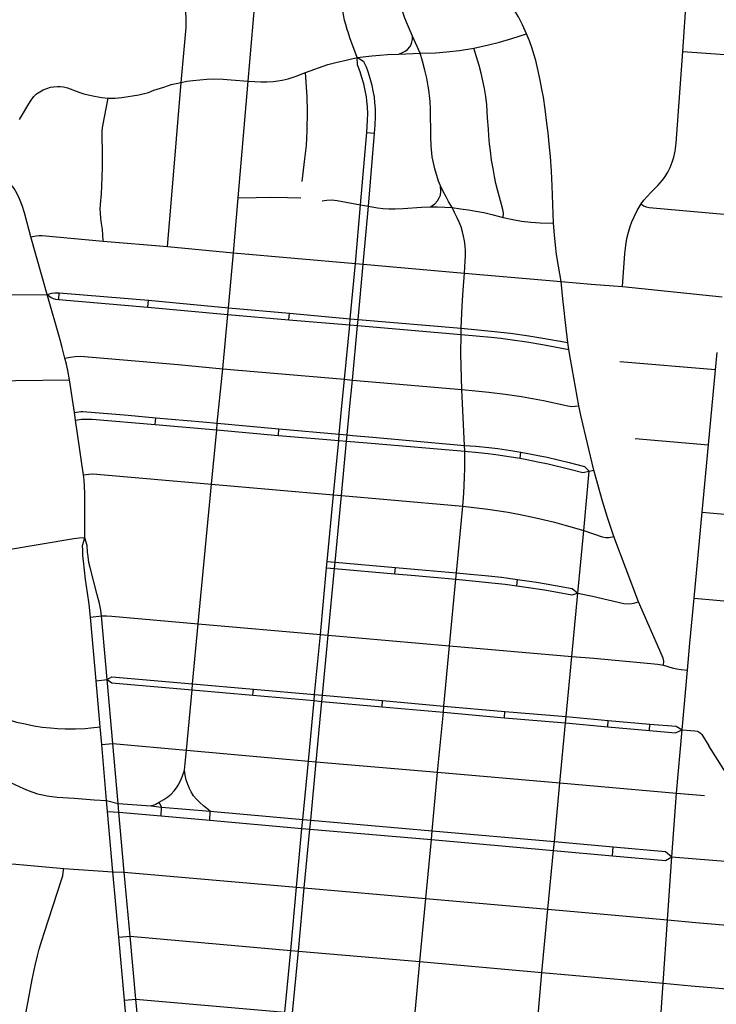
# Model space of a CAD drawing. Extents: x 1410746 to 1533160, y 578873 to 704954.
# Tile 143 of 227: x 1497658 to 1501380, y 628678 to 633938. Entities that reach past the tile are written whole.
import ezdxf

# ---------------------------------------------------------------- set-up
doc = ezdxf.new("R2010")
doc.units = 0
doc.header["$MEASUREMENT"] = 0
doc.layers.add('MC_STREETS', color=254, linetype='CONTINUOUS')

msp = doc.modelspace()

# ---------------------------------------------------------------- linework, layer by layer
at = {"layer": 'MC_STREETS'}
for p, q in [((1501200.299075, 633767.5568), (1501304.094475, 635219.62445)), ((1498879.233875, 633610.1607), (1498914.6123, 634022.7804)), ((1499797.3564, 633758.289675), (1499757.239425, 633850.47815)), ((1499684.678475, 633754.52145), (1499797.3564, 633758.289675)), ((1501200.299075, 633767.5568), (1501505.13705, 633747.0119)), ((1498825.1247, 632985.841825), (1498879.233875, 633610.1607)), ((1499479.596025, 632949.099325), (1499512.2018, 633334.928225)), ((1499512.2018, 633334.928225), (1499554.239275, 633331.105625)), ((1499521.6998, 632941.646825), (1499554.239275, 633331.105625)), ((1498800.407975, 632692.32435), (1498825.1247, 632985.841825)), ((1499452.1567, 632635.7464), (1499479.596025, 632949.099325)), ((1499479.596025, 632949.099325), (1499521.6998, 632941.646825)), ((1499493.944025, 632631.972), (1499521.6998, 632941.646825)), ((1497804.89355, 632470.4279), (1497717.1754, 632778.589425)), ((1498104.552125, 632754.97995), (1498448.64935, 632726.160525)), ((1498448.64935, 632726.160525), (1498800.407975, 632692.32435)), ((1498773.644275, 632398.97095), (1498800.407975, 632692.32435)), ((1498800.407975, 632692.32435), (1499452.1567, 632635.7464)), ((1499424.65775, 632340.2045), (1499452.1567, 632635.7464)), ((1499452.1567, 632635.7464), (1499493.944025, 632631.972)), ((1499466.410175, 632336.65755), (1499493.944025, 632631.972)), ((1499493.944025, 632631.972), (1500034.6586, 632584.104775)), ((1500034.6586, 632584.104775), (1500551.4362, 632538.614025)), ((1500551.4362, 632538.614025), (1500710.6891, 632525.535225)), ((1500710.6891, 632525.535225), (1500878.27065, 632511.829475)), ((1500878.27065, 632511.829475), (1501411.25455, 632456.44805)), ((1497151.16415, 632465.139025), (1497804.89355, 632470.4279)), ((1497867.313825, 632443.030475), (1497869.935675, 632478.185375)), ((1497867.313825, 632443.030475), (1498343.308175, 632401.807825)), ((1497869.935675, 632478.185375), (1498345.795925, 632439.29135)), ((1498343.308175, 632401.807825), (1498345.795925, 632439.29135)), ((1498343.308175, 632401.807825), (1498770.2905, 632363.514675)), ((1498345.795925, 632439.29135), (1498773.644275, 632398.97095)), ((1498770.2905, 632363.514675), (1498773.644275, 632398.97095)), ((1498773.644275, 632398.97095), (1499099.699225, 632370.364725)), ((1498743.079275, 632072.30165), (1498770.2905, 632363.514675)), ((1498770.2905, 632363.514675), (1499096.824775, 632335.09445)), ((1499096.824775, 632335.09445), (1499099.699225, 632370.364725)), ((1499099.699225, 632370.364725), (1499424.65775, 632340.2045)), ((1499421.715325, 632308.5813), (1499424.65775, 632340.2045)), ((1499424.65775, 632340.2045), (1499466.410175, 632336.65755)), ((1499096.824775, 632335.09445), (1499421.715325, 632308.5813)), ((1499394.243325, 632017.992425), (1499421.715325, 632308.5813)), ((1499421.715325, 632308.5813), (1499463.402475, 632304.398425)), ((1499435.669425, 632012.23995), (1499463.402475, 632304.398425)), ((1499463.402475, 632304.398425), (1499466.410175, 632336.65755)), ((1499463.402475, 632304.398425), (1500016.042825, 632255.540675)), ((1499466.410175, 632336.65755), (1500017.09965, 632289.182925)), ((1500016.042825, 632255.540675), (1500017.09965, 632289.182925)), ((1500592.122725, 632176.167875), (1500586.96145, 632213.111775)), ((1501375.9713, 632066.519825), (1501383.95325, 632159.7408)), ((1501375.9713, 632066.519825), (1500864.069475, 632110.7114)), ((1498714.009775, 631782.288675), (1498743.079275, 632072.30165)), ((1498743.079275, 632072.30165), (1499394.243325, 632017.992425)), ((1501337.703825, 631666.666275), (1501375.9713, 632066.519825)), ((1497951.512925, 631840.216825), (1497924.874125, 632014.162975)), ((1499394.243325, 632017.992425), (1499435.669425, 632012.23995)), ((1499435.669425, 632012.23995), (1500021.331625, 631961.9574)), ((1500035.17505, 631663.828475), (1500021.331625, 631961.9574)), ((1497957.35665, 631797.852575), (1497951.512925, 631840.216825)), ((1498382.628325, 631775.3363), (1498385.054725, 631810.6926)), ((1498382.628325, 631775.3363), (1498710.7811, 631747.103175)), ((1498710.7811, 631747.103175), (1498714.009775, 631782.288675)), ((1498714.009775, 631782.288675), (1499043.6517, 631751.66375)), ((1498683.275275, 631455.7293), (1498710.7811, 631747.103175)), ((1498710.7811, 631747.103175), (1499041.353925, 631717.309275)), ((1499041.353925, 631717.309275), (1499043.6517, 631751.66375)), ((1499041.353925, 631717.309275), (1499362.600625, 631690.178775)), ((1499043.6517, 631751.66375), (1499365.765875, 631724.164275)), ((1499362.600625, 631690.178775), (1499365.765875, 631724.164275)), ((1499365.765875, 631724.164275), (1499408.651175, 631719.9762)), ((1499405.1121, 631686.28845), (1499408.651175, 631719.9762)), ((1499335.359025, 631399.059675), (1499362.600625, 631690.178775)), ((1499362.600625, 631690.178775), (1499405.1121, 631686.28845)), ((1499377.2809, 631395.192225), (1499405.1121, 631686.28845)), ((1500035.788075, 631632.370925), (1500035.17505, 631663.828475)), ((1500946.73615, 631701.23495), (1501337.703825, 631666.666275)), ((1501304.33965, 631307.358975), (1501337.703825, 631666.666275)), ((1500332.17095, 631594.6794), (1500336.1868, 631627.36925)), ((1500672.21935, 631208.759725), (1500701.0877, 631525.4718)), ((1500701.0877, 631525.4718), (1500725.956375, 631531.3397)), ((1498612.550325, 630710.6259), (1498683.275275, 631455.7293)), ((1498683.275275, 631455.7293), (1499335.359025, 631399.059675)), ((1499301.416175, 631043.2196), (1499335.359025, 631399.059675)), ((1499335.359025, 631399.059675), (1499377.2809, 631395.192225)), ((1499343.565575, 631039.486625), (1499377.2809, 631395.192225)), ((1499991.863275, 630982.08125), (1500025.5914, 631338.27065)), ((1501260.996625, 630848.310575), (1501304.33965, 631307.358975)), ((1500639.452575, 630874.9974), (1500672.21935, 631208.759725)), ((1500964.118025, 630828.274025), (1500832.868625, 631177.144475)), ((1499298.354825, 631010.3426), (1499301.416175, 631043.2196)), ((1499301.416175, 631043.2196), (1499343.565575, 631039.486625)), ((1499340.4615, 631006.01085), (1499343.565575, 631039.486625)), ((1499343.565575, 631039.486625), (1499665.2769, 631010.6899)), ((1499264.7015, 630653.946475), (1499298.354825, 631010.3426)), ((1499298.354825, 631010.3426), (1499340.4615, 631006.01085)), ((1499306.4031, 630650.2547), (1499340.4615, 631006.01085)), ((1499340.4615, 631006.01085), (1499662.73455, 630976.6645)), ((1499662.73455, 630976.6645), (1499665.2769, 631010.6899)), ((1499988.978725, 630949.38395), (1499991.863275, 630982.08125)), ((1499955.40505, 630592.799575), (1499988.978725, 630949.38395)), ((1500315.1089, 630913.36425), (1500318.5863, 630946.715075)), ((1500608.466075, 630534.97475), (1500639.452575, 630874.9974)), ((1501238.557975, 630607.52095), (1501260.996625, 630848.310575)), ((1501260.996625, 630848.310575), (1501586.87245, 630817.88685)), ((1498035.794525, 630746.36805), (1498095.94375, 630752.6137)), ((1498066.931, 630406.04475), (1498035.794525, 630746.36805)), ((1498126.126175, 630412.837625), (1498095.94375, 630752.6137)), ((1498581.945675, 630389.372725), (1498612.550325, 630710.6259)), ((1498612.550325, 630710.6259), (1499264.7015, 630653.946475)), ((1499234.06275, 630333.17545), (1499264.7015, 630653.946475)), ((1499264.7015, 630653.946475), (1499306.4031, 630650.2547)), ((1499275.742125, 630329.007525), (1499306.4031, 630650.2547)), ((1499306.4031, 630650.2547), (1499955.40505, 630592.799575)), ((1501226.148875, 630462.55395), (1501238.557975, 630607.52095)), ((1499924.9728, 630270.462275), (1499955.40505, 630592.799575)), ((1499955.40505, 630592.799575), (1500608.466075, 630534.97475)), ((1500577.535675, 630215.255275), (1500608.466075, 630534.97475)), ((1501196.837725, 630144.031025), (1501226.148875, 630462.55395)), ((1498066.931, 630406.04475), (1498126.126175, 630412.837625)), ((1498088.742325, 630160.118475), (1498066.931, 630406.04475)), ((1498156.2848, 630071.137325), (1498126.126175, 630412.837625)), ((1498549.1374, 630035.6335), (1498579.13915, 630357.995125)), ((1498579.13915, 630357.995125), (1498581.945675, 630389.372725)), ((1498579.13915, 630357.995125), (1498904.717975, 630329.08345)), ((1498581.945675, 630389.372725), (1498906.760425, 630361.558325)), ((1498904.717975, 630329.08345), (1498906.760425, 630361.558325)), ((1498906.760425, 630361.558325), (1499234.06275, 630333.17545)), ((1498904.717975, 630329.08345), (1499231.351525, 630300.36965)), ((1499201.910375, 629977.2947), (1499231.351525, 630300.36965)), ((1499231.351525, 630300.36965), (1499234.06275, 630333.17545)), ((1499231.351525, 630300.36965), (1499272.890375, 630295.664025)), ((1499234.06275, 630333.17545), (1499275.742125, 630329.007525)), ((1499242.04875, 629972.1812), (1499272.890375, 630295.664025)), ((1499272.890375, 630295.664025), (1499275.742125, 630329.007525)), ((1499272.890375, 630295.664025), (1499595.264675, 630266.854275)), ((1499275.742125, 630329.007525), (1499597.2685, 630300.788475)), ((1499595.264675, 630266.854275), (1499597.2685, 630300.788475)), ((1499597.2685, 630300.788475), (1499924.9728, 630270.462275)), ((1499595.264675, 630266.854275), (1499921.6502, 630237.9358)), ((1499889.981375, 629917.05045), (1499921.6502, 630237.9358)), ((1499921.6502, 630237.9358), (1499924.9728, 630270.462275)), ((1499921.6502, 630237.9358), (1500248.159675, 630208.890975)), ((1499924.9728, 630270.462275), (1500250.640525, 630242.4755)), ((1500248.159675, 630208.890975), (1500250.640525, 630242.4755)), ((1500250.640525, 630242.4755), (1500577.535675, 630215.255275)), ((1500248.159675, 630208.890975), (1500574.353825, 630180.72935)), ((1500544.888525, 629861.00365), (1500574.353825, 630180.72935)), ((1500574.353825, 630180.72935), (1500577.535675, 630215.255275)), ((1500574.353825, 630180.72935), (1500800.083975, 630160.5577)), ((1500577.535675, 630215.255275), (1500802.4874, 630193.344525)), ((1500800.083975, 630160.5577), (1500802.4874, 630193.344525)), ((1500802.4874, 630193.344525), (1501024.75635, 630174.4508)), ((1498096.565975, 630064.92655), (1498088.742325, 630160.118475)), ((1500800.083975, 630160.5577), (1501022.668275, 630140.6613)), ((1501022.668275, 630140.6613), (1501024.75635, 630174.4508)), ((1501166.698075, 629805.01675), (1501196.837725, 630144.031025)), ((1498096.565975, 630064.92655), (1498156.2848, 630071.137325)), ((1498122.957675, 629765.599475), (1498096.565975, 630064.92655)), ((1498184.5619, 629751.260575), (1498156.2848, 630071.137325)), ((1498156.2848, 630071.137325), (1498549.1374, 630035.6335)), ((1498538.705, 629927.989675), (1498549.1374, 630035.6335)), ((1498549.1374, 630035.6335), (1499201.910375, 629977.2947)), ((1501518.94705, 629775.307825), (1501340.50285, 630057.940475)), ((1499170.954225, 629665.589825), (1499201.910375, 629977.2947)), ((1499201.910375, 629977.2947), (1499242.04875, 629972.1812)), ((1499213.02415, 629661.918975), (1499242.04875, 629972.1812)), ((1499242.04875, 629972.1812), (1499889.981375, 629917.05045)), ((1499861.9359, 629604.448175), (1499889.981375, 629917.05045)), ((1499889.981375, 629917.05045), (1500544.888525, 629861.00365)), ((1500514.88745, 629547.081175), (1500544.888525, 629861.00365)), ((1500544.888525, 629861.00365), (1501166.698075, 629805.01675)), ((1498128.362075, 629708.568875), (1498122.957675, 629765.599475)), ((1498122.957675, 629765.599475), (1498184.5619, 629751.260575)), ((1501142.901725, 629465.73605), (1501166.698075, 629805.01675)), ((1501166.698075, 629805.01675), (1501316.743475, 629793.2529)), ((1498128.362075, 629708.568875), (1498188.561675, 629703.4369)), ((1498155.770575, 629386.18275), (1498128.362075, 629708.568875)), ((1498184.5619, 629751.260575), (1498359.60955, 629737.2486)), ((1498188.561675, 629703.4369), (1498184.5619, 629751.260575)), ((1498359.60955, 629737.2486), (1498416.21245, 629731.48275)), ((1498416.21245, 629731.48275), (1498404.360975, 629757.74815)), ((1498413.970275, 629684.3972), (1498416.21245, 629731.48275)), ((1498416.21245, 629731.48275), (1498676.40405, 629709.401675)), ((1498673.85435, 629661.467175), (1498676.40405, 629709.401675)), ((1498676.40405, 629709.401675), (1499170.954225, 629665.589825)), ((1498188.561675, 629703.4369), (1498413.970275, 629684.3972)), ((1498216.663325, 629383.5267), (1498188.561675, 629703.4369)), ((1498413.970275, 629684.3972), (1498673.85435, 629661.467175)), ((1498673.85435, 629661.467175), (1499166.573075, 629617.190225)), ((1499166.573075, 629617.190225), (1499170.954225, 629665.589825)), ((1499170.954225, 629665.589825), (1499213.02415, 629661.918975)), ((1499208.517775, 629613.74755), (1499213.02415, 629661.918975)), ((1499213.02415, 629661.918975), (1499861.9359, 629604.448175)), ((1499136.7898, 629303.222775), (1499166.573075, 629617.190225)), ((1499166.573075, 629617.190225), (1499208.517775, 629613.74755)), ((1499178.840775, 629299.552775), (1499208.517775, 629613.74755)), ((1499208.517775, 629613.74755), (1499857.908725, 629557.4918)), ((1499857.908725, 629557.4918), (1499861.9359, 629604.448175)), ((1499861.9359, 629604.448175), (1500514.88745, 629547.081175)), ((1499828.119075, 629243.02455), (1499857.908725, 629557.4918)), ((1499857.908725, 629557.4918), (1500510.273475, 629499.243775)), ((1500480.092175, 629186.3252), (1500510.273475, 629499.243775)), ((1500510.273475, 629499.243775), (1500514.88745, 629547.081175)), ((1500510.273475, 629499.243775), (1500824.757775, 629471.34005)), ((1500514.88745, 629547.081175), (1500828.581, 629518.629475)), ((1500824.757775, 629471.34005), (1500828.581, 629518.629475)), ((1501119.330475, 629128.94995), (1501142.901725, 629465.73605)), ((1501142.901725, 629465.73605), (1501292.8602, 629453.6005)), ((1497893.63105, 629404.0024), (1498155.770575, 629386.18275)), ((1498155.770575, 629386.18275), (1498216.663325, 629383.5267)), ((1498188.1082, 629036.099375), (1498155.770575, 629386.18275)), ((1498216.663325, 629383.5267), (1499136.7898, 629303.222775)), ((1498248.585625, 629041.424425), (1498216.663325, 629383.5267)), ((1499106.464675, 628965.8486), (1499136.7898, 629303.222775)), ((1499136.7898, 629303.222775), (1499178.840775, 629299.552775)), ((1499147.440575, 628961.37525), (1499178.840775, 629299.552775)), ((1499178.840775, 629299.552775), (1499828.119075, 629243.02455)), ((1499796.110875, 628905.84255), (1499828.119075, 629243.02455)), ((1499828.119075, 629243.02455), (1500480.092175, 629186.3252)), ((1500448.293425, 628846.869725), (1500480.092175, 629186.3252)), ((1500480.092175, 629186.3252), (1501119.330475, 629128.94995)), ((1501095.78655, 628790.949475), (1501119.330475, 629128.94995)), ((1501119.330475, 629128.94995), (1501269.736625, 629114.756725)), ((1501269.736625, 629114.756725), (1501815.221075, 629067.174475)), ((1498188.1082, 629036.099375), (1498248.585625, 629041.424425)), ((1498218.104775, 628700.5298), (1498188.1082, 629036.099375)), ((1498279.131175, 628705.820025), (1498248.585625, 629041.424425)), ((1498248.585625, 629041.424425), (1499106.464675, 628965.8486)), ((1499075.47155, 628636.4389), (1499106.464675, 628965.8486)), ((1499106.464675, 628965.8486), (1499147.440575, 628961.37525)), ((1499116.105275, 628632.8987), (1499147.440575, 628961.37525)), ((1499147.440575, 628961.37525), (1499796.110875, 628905.84255)), ((1499765.490925, 628577.0324), (1499796.110875, 628905.84255)), ((1499796.110875, 628905.84255), (1500448.293425, 628846.869725)), ((1500418.5026, 628518.3041), (1500448.293425, 628846.869725)), ((1500448.293425, 628846.869725), (1501095.78655, 628790.949475)), ((1501072.26325, 628460.959825), (1501095.78655, 628790.949475)), ((1501095.78655, 628790.949475), (1501245.70165, 628776.55475)), ((1501245.70165, 628776.55475), (1501792.48605, 628730.4697)), ((1498218.104775, 628700.5298), (1498279.131175, 628705.820025)), ((1498246.358475, 628376.6903), (1498218.104775, 628700.5298)), ((1498279.131175, 628705.820025), (1499075.47155, 628636.4389)), ((1498309.787425, 628373.18915), (1498279.131175, 628705.820025))]:
    msp.add_line(p, q, dxfattribs=at)
for points in [[(1498521.78165, 633602.508825), (1498547.065675, 633896.9953), (1498547.687225, 633926.82985), (1498547.065675, 633955.732075), (1498544.579475, 633987.4313), (1498540.9655, 634017.7374), (1498534.32385, 634053.31595), (1498526.8652, 634084.08285), (1498516.609575, 634119.822175), (1498505.110825, 634149.656725), (1498492.058225, 634178.55895), (1498480.87025, 634197.8271), (1498469.271675, 634210.959525), (1498454.402525, 634224.585475)], [(1500365.458575, 633863.0832), (1500344.1092, 633910.473525), (1500323.047175, 633952.58115), (1500306.282825, 633980.871), (1500285.3884, 634014.78655), (1500258.663975, 634051.1591), (1500186.818675, 634146.376075)], [(1499461.607875, 633735.3249), (1499422.98365, 633840.205775), (1499414.3031, 633865.900225), (1499407.653325, 633885.6855), (1499400.4142, 633911.73355), (1499394.511425, 633934.99745), (1499388.60865, 633964.164125), (1499384.7892, 633990.900225), (1499380.622525, 634024.23355)], [(1499757.239425, 633850.47815), (1499729.828625, 633911.688775), (1499716.28695, 633946.411), (1499705.17585, 633978.702675), (1499694.41195, 634014.813775)], [(1500084.688925, 633786.5695), (1500163.0547, 633802.89205), (1500221.61895, 633817.93755), (1500287.11335, 633837.54315), (1500365.458575, 633863.0832)], [(1500509.8291, 632851.432875), (1500502.88185, 633049.499925), (1500498.90995, 633129.1586), (1500493.76495, 633206.204875), (1500487.737675, 633275.518325), (1500481.11415, 633333.8232), (1500475.145725, 633385.612375), (1500465.3029, 633460.35415), (1500455.927175, 633523.9752), (1500448.225675, 633566.500825), (1500439.51965, 633614.718875), (1500427.130275, 633671.64295), (1500415.410625, 633719.861), (1500405.70005, 633753.6806), (1500395.7984, 633784.5607), (1500381.256175, 633824.333425), (1500365.458575, 633863.0832)], [(1499684.678475, 633754.52145), (1499704.289575, 633762.135175), (1499717.44055, 633769.28745), (1499729.66865, 633779.20835), (1499741.89675, 633793.2822), (1499749.049025, 633805.741025), (1499753.201975, 633817.507675), (1499756.66275, 633831.581525), (1499757.239425, 633850.47815)], [(1499797.3564, 633758.289675), (1499880.95015, 633761.15425), (1499938.502225, 633765.320925), (1500008.641125, 633774.001475), (1500084.688925, 633786.5695)], [(1499906.65265, 633049.883975), (1499895.2223, 633076.094925), (1499875.8831, 633140.93535), (1499862.4563, 633206.031025), (1499856.49435, 633264.067), (1499854.576375, 633312.556075), (1499853.120675, 633462.31595), (1499851.576725, 633500.5977), (1499849.903825, 633516.65835), (1499843.733875, 633563.404325), (1499841.003575, 633583.1277), (1499833.0656, 633625.534775), (1499822.095975, 633668.1855), (1499809.8564, 633716.102175), (1499797.3564, 633758.289675)], [(1500241.627225, 632881.640375), (1500242.321675, 632904.2098), (1500239.5439, 632924.695925), (1500232.946675, 632950.390375), (1500211.071675, 633028.862575), (1500202.73835, 633063.5848), (1500194.752225, 633099.695925), (1500187.11335, 633142.40425), (1500179.47445, 633188.237575), (1500172.877225, 633237.54315), (1500169.057775, 633274.695925), (1500165.23835, 633316.7098), (1500162.807775, 633353.515375), (1500158.2939, 633413.237575), (1500153.432775, 633483.376475), (1500148.22445, 633528.16815), (1500140.932775, 633570.52925), (1500132.946675, 633611.8487), (1500123.9189, 633651.77925), (1500112.807775, 633692.40425), (1500084.688925, 633786.5695)], [(1500977.8503, 632953.269825), (1500993.543425, 632974.139775), (1501008.51865, 632991.632925), (1501031.664325, 633016.2643), (1501067.433625, 633052.5754), (1501079.84605, 633066.07015), (1501092.026825, 633080.145725), (1501106.1024, 633099.364275), (1501121.78775, 633124.16635), (1501133.76675, 633148.35495), (1501144.98915, 633177.29355), (1501152.2142, 633203.026775), (1501159.56, 633235.315425), (1501164.843775, 633277.8429), (1501200.299075, 633767.5568)], [(1499185.22025, 633655.15135), (1499305.39805, 633698.26675), (1499346.8508, 633710.018025), (1499410.1041, 633724.25585), (1499461.607875, 633735.3249)], [(1499461.607875, 633735.3249), (1499539.174225, 633744.12405), (1499581.52645, 633747.833725), (1499623.2604, 633751.234275), (1499684.678475, 633754.52145)], [(1499554.239275, 633331.105625), (1499557.769825, 633374.8443), (1499559.852875, 633420.18245), (1499558.706325, 633461.901125), (1499556.46745, 633494.6616), (1499553.082025, 633523.828275), (1499547.352875, 633558.203275), (1499540.759175, 633586.82805), (1499531.207025, 633623.828275), (1499520.007525, 633659.728725), (1499510.7333, 633684.45995), (1499497.440275, 633712.282575), (1499461.607875, 633735.3249)], [(1499512.2018, 633334.928225), (1499516.107575, 633401.139875), (1499517.665375, 633436.06785), (1499516.363275, 633472.00535), (1499513.21715, 633503.565875), (1499510.52065, 633525.1101), (1499504.644525, 633558.984525), (1499496.050775, 633595.18245), (1499484.98765, 633634.811975), (1499476.726425, 633660.166275), (1499463.43485, 633696.516425), (1499461.607875, 633735.3249)], [(1498879.233875, 633610.1607), (1498946.301575, 633605.75025), (1498977.886625, 633605.75025), (1499012.258575, 633608.537175), (1499038.05235, 633611.486525), (1499061.26745, 633614.9374), (1499092.1254, 633622.25615), (1499134.65175, 633635.82285), (1499185.22025, 633655.15135)], [(1499168.300725, 633072.852025), (1499182.01835, 633193.82435), (1499189.7795, 633266.5326), (1499194.250275, 633344.73695), (1499195.73705, 633448.811125), (1499193.33615, 633525.639925), (1499185.22025, 633655.15135)], [(1498131.47235, 633518.540575), (1498167.9307, 633519.0614), (1498203.8682, 633521.665575), (1498295.19365, 633537.01835), (1498345.9699, 633549.369325), (1498374.4458, 633561.377225), (1498428.995975, 633578.1883), (1498466.7351, 633590.88235), (1498521.78165, 633602.508825)], [(1498448.64935, 632726.160525), (1498470.30805, 632999.97635), (1498521.78165, 633602.508825)], [(1498521.78165, 633602.508825), (1498551.612825, 633609.136325), (1498583.60915, 633613.3117), (1498621.424125, 633617.1168), (1498658.5769, 633620.2418), (1498694.688, 633621.6307), (1498746.0769, 633620.2418), (1498787.714225, 633617.442425), (1498879.233875, 633610.1607)], [(1497656.732775, 633404.478075), (1497667.670275, 633421.926), (1497706.9932, 633488.853075), (1497718.97235, 633508.1239), (1497734.076525, 633526.8739), (1497748.920275, 633541.196825), (1497766.3682, 633553.176), (1497784.59735, 633563.33225), (1497803.34735, 633570.6239), (1497822.357775, 633576.6135), (1497840.0661, 633579.7385), (1497860.846125, 633581.49845), (1497875.22235, 633581.5614), (1497893.1911, 633579.478075), (1497912.982775, 633574.53015), (1497979.389025, 633549.26975), (1498000.7432, 633542.4989), (1498023.39945, 633536.509325), (1498057.2536, 633528.95725), (1498097.9457, 633522.04665), (1498131.47235, 633518.540575)], [(1498104.552125, 632754.97995), (1498103.2208, 632789.398775), (1498101.145075, 632817.2134), (1498094.917925, 632848.764325), (1498091.596775, 632878.2395), (1498090.35135, 632903.9784), (1498089.1059, 632926.396175), (1498090.693475, 632950.618925), (1498095.417975, 633006.998075), (1498097.307775, 633048.573775), (1498100.45745, 633148.103475), (1498101.402375, 633189.679175), (1498101.402375, 633220.86095), (1498098.6542, 633322.028025), (1498099.443575, 633344.220875), (1498102.662225, 633370.78545), (1498131.47235, 633518.540575)], [(1497717.1754, 632778.589425), (1497683.194025, 632906.03785), (1497671.388475, 632945.273975), (1497658.194025, 632981.7323), (1497645.567775, 633007.994925), (1497628.553875, 633035.614875), (1497609.55135, 633060.36235), (1497588.118275, 633084.005025), (1497568.231925, 633103.00755), (1497543.92635, 633123.114875), (1497455.1006, 633190.728525), (1497423.503375, 633213.045425), (1497404.942775, 633225.640125), (1497380.502825, 633239.5083), (1497356.810375, 633251.6684), (1497330.70035, 633263.645175), (1497300.274975, 633273.854725), (1497271.483175, 633282.205775), (1497243.20035, 633287.950725), (1497193.263475, 633295.905275), (1497109.5198, 633307.395175), (1497062.24275, 633314.521), (1497025.34915, 633322.17), (1496969.6176, 633336.8185)], [(1499853.9096, 632937.700325), (1499875.955625, 632954.1651), (1499890.746, 632970.3508), (1499899.67605, 632985.42025), (1499905.81545, 633001.047825), (1499908.327025, 633020.303225), (1499906.65265, 633049.883975)], [(1499968.32575, 632934.0725), (1499949.3494, 632966.722975), (1499935.95435, 632990.72245), (1499921.16395, 633019.18695), (1499906.65265, 633049.883975)], [(1498825.1247, 632985.841825), (1498921.511625, 632988.8447), (1498999.9671, 632990.084125), (1499089.9585, 632988.09535), (1499161.0567, 632985.6094)], [(1499274.59355, 632970.192475), (1499298.778275, 632973.593425), (1499326.36395, 632974.7271), (1499355.232475, 632971.112), (1499479.596025, 632949.099325)], [(1499521.6998, 632941.646825), (1499569.82265, 632932.95625), (1499599.682475, 632929.04935), (1499629.821375, 632927.0959), (1499664.70435, 632926.81685), (1499706.28485, 632929.04935), (1499805.8412, 632936.160525), (1499853.9096, 632937.700325)], [(1499853.9096, 632937.700325), (1499891.304125, 632938.25845), (1499928.97775, 632936.305025), (1499968.32575, 632934.0725)], [(1499968.32575, 632934.0725), (1500013.255, 632928.212175), (1500056.70895, 632922.58115), (1500095.8579, 632915.6543), (1500137.71745, 632907.282375), (1500188.16515, 632895.221925), (1500241.627225, 632881.640375)], [(1500034.6586, 632584.104775), (1500039.083475, 632647.8553), (1500040.435725, 632678.73165), (1500040.435725, 632700.818375), (1500038.181975, 632729.891725), (1500034.576, 632756.936725), (1500029.843125, 632781.953325), (1500023.983375, 632804.716175), (1500016.09525, 632830.6343), (1500006.17875, 632856.5524), (1499995.674, 632879.934125), (1499981.746075, 632908.644525), (1499968.32575, 632934.0725)], [(1500878.27065, 632511.829475), (1500891.611525, 632689.281175), (1500896.195525, 632731.4487), (1500902.597225, 632769.232775), (1500910.53135, 632803.41055), (1500919.9296, 632832.362125), (1500928.6131, 632857.268675), (1500940.697525, 632885.5615), (1500957.016975, 632918.2004), (1500977.8503, 632953.269825)], [(1500977.8503, 632953.269825), (1500991.305075, 632943.318625), (1501005.184225, 632937.694675), (1501021.902175, 632934.888875), (1501441.958375, 632896.772775)], [(1500241.627225, 632881.640375), (1500293.016125, 632870.876475), (1500338.6286, 632862.38175), (1500388.2295, 632856.87055), (1500438.88315, 632853.275625), (1500509.8291, 632851.432875)], [(1500551.4362, 632538.614025), (1500536.613525, 632620.71275), (1500527.017025, 632684.171875), (1500520.767025, 632734.171875), (1500515.062025, 632789.0711), (1500509.8291, 632851.432875)], [(1497717.1754, 632778.589425), (1497746.3924, 632783.8862), (1497762.0174, 632784.927875), (1497778.684075, 632784.66745), (1498104.552125, 632754.97995)], [(1500017.09965, 632289.182925), (1500021.621, 632409.98275), (1500026.92215, 632492.1565), (1500034.6586, 632584.104775)], [(1500586.96145, 632213.111775), (1500571.84865, 632334.0136), (1500566.353175, 632383.472775), (1500559.1668, 632447.30475), (1500551.4362, 632538.614025)], [(1497804.89355, 632470.4279), (1497829.465, 632477.420925), (1497846.63655, 632479.2398), (1497869.935675, 632478.185375)], [(1497899.85425, 632129.549325), (1497885.270925, 632186.841), (1497874.1598, 632227.8132), (1497804.89355, 632470.4279)], [(1497804.89355, 632470.4279), (1497827.01665, 632452.9374), (1497836.81005, 632448.31275), (1497850.4255, 632444.63835), (1497867.313825, 632443.030475)], [(1500017.09965, 632289.182925), (1500195.247475, 632272.87395), (1500280.001125, 632262.5514), (1500378.60875, 632248.15415), (1500441.902325, 632237.55995), (1500586.96145, 632213.111775)], [(1500021.331625, 631961.9574), (1500015.4783, 632153.254925), (1500016.042825, 632255.540675)], [(1500016.042825, 632255.540675), (1500177.590475, 632241.363), (1500228.931625, 632235.930075), (1500291.138625, 632228.052325), (1500368.557825, 632216.099875), (1500451.95325, 632202.517575), (1500592.122725, 632176.167875)], [(1497899.85425, 632129.549325), (1497928.5681, 632135.372075), (1497955.365625, 632139.2474), (1497983.882025, 632139.966), (1498504.724575, 632095.337025), (1498743.079275, 632072.30165)], [(1497924.874125, 632014.162975), (1497915.47925, 632063.229875), (1497907.840375, 632097.25765), (1497899.85425, 632129.549325)], [(1500645.48465, 631875.382925), (1500600.3267, 632123.579175), (1500592.122725, 632176.167875)], [(1497189.81585, 632007.27515), (1497345.794625, 632006.72105), (1497924.874125, 632014.162975)], [(1499365.765875, 631724.164275), (1499378.37395, 631855.8462), (1499394.243325, 632017.992425)], [(1499408.651175, 631719.9762), (1499420.423175, 631855.1395), (1499435.669425, 632012.23995)], [(1500021.331625, 631961.9574), (1500094.32945, 631955.94775), (1500163.875325, 631948.80565), (1500251.4447, 631937.718725), (1500339.817225, 631924.43135), (1500456.7412, 631903.331675), (1500587.287475, 631874.70105), (1500607.969, 631872.168625), (1500625.484975, 631872.5907), (1500645.48465, 631875.382925)], [(1500725.956375, 631531.3397), (1500658.255725, 631816.213075), (1500645.48465, 631875.382925)], [(1497951.512925, 631840.216825), (1497985.163525, 631844.96225), (1497996.166525, 631844.96225), (1498238.020875, 631824.5863), (1498385.054725, 631810.6926)], [(1497957.35665, 631797.852575), (1497988.894175, 631803.8809), (1497996.97685, 631804.359825), (1498045.9281, 631803.85765), (1498382.628325, 631775.3363)], [(1497998.67465, 631505.584625), (1497990.486625, 631565.90015), (1497978.094775, 631652.643175), (1497957.35665, 631797.852575)], [(1498385.054725, 631810.6926), (1498637.571825, 631789.511175), (1498714.009775, 631782.288675)], [(1499408.651175, 631719.9762), (1499436.094175, 631716.7544), (1499545.484825, 631708.294), (1500035.17505, 631663.828475)], [(1499405.1121, 631686.28845), (1499536.756425, 631675.250775), (1500035.788075, 631632.370925)], [(1500035.17505, 631663.828475), (1500095.142675, 631659.8564), (1500165.3879, 631652.490525), (1500212.287425, 631646.33845), (1500282.230425, 631636.3089), (1500336.1868, 631627.36925)], [(1500025.5914, 631338.27065), (1500031.2883, 631409.034625), (1500035.056675, 631491.299875), (1500035.695775, 631541.19905), (1500035.788075, 631632.370925)], [(1500035.788075, 631632.370925), (1500109.82635, 631625.461925), (1500160.292075, 631619.944875), (1500215.454675, 631612.8186), (1500271.40905, 631605.164475), (1500332.17095, 631594.6794)], [(1500336.1868, 631627.36925), (1500392.5668, 631617.085375), (1500428.330675, 631609.967325), (1500477.2022, 631600.1149), (1500593.52165, 631572.98815), (1500675.797075, 631551.19935), (1500701.0877, 631525.4718)], [(1500332.17095, 631594.6794), (1500368.4748, 631587.593975), (1500426.768175, 631576.634), (1500482.193525, 631565.17565), (1500596.808025, 631536.025175), (1500666.037525, 631518.260325), (1500701.0877, 631525.4718)], [(1497998.67465, 631505.584625), (1498028.302525, 631509.341825), (1498045.31545, 631510.82775), (1498070.893475, 631509.927425), (1498683.275275, 631455.7293)], [(1498007.055425, 631169.4142), (1498006.7167, 631405.9635), (1498004.9465, 631443.432925), (1498002.176875, 631477.14965), (1497998.67465, 631505.584625)], [(1500832.868625, 631177.144475), (1500799.172925, 631278.665125), (1500772.089975, 631366.2345), (1500725.956375, 631531.3397)], [(1499377.2809, 631395.192225), (1499622.065625, 631374.098675), (1500025.5914, 631338.27065)], [(1500025.5914, 631338.27065), (1500158.824125, 631322.525925), (1500268.526025, 631306.294675), (1500350.110825, 631290.9466), (1500431.6556, 631273.413825), (1500515.684325, 631253.28525), (1500577.830525, 631236.4746), (1500672.21935, 631208.759725)], [(1501304.33965, 631307.358975), (1501563.557875, 631284.32025), (1501581.534275, 631283.2728), (1501603.488425, 631283.018175), (1501621.500575, 631283.669225), (1501640.814825, 631286.4904), (1501662.082175, 631290.830675), (1501690.511, 631299.511225), (1501708.593825, 631306.58475), (1501731.625225, 631316.165825), (1501760.736925, 631329.984675), (1501784.6896, 631342.14525)], [(1500672.21935, 631208.759725), (1500771.047825, 631174.35975), (1500789.70545, 631170.7396), (1500805.57835, 631171.29655), (1500832.868625, 631177.144475)], [(1498007.055425, 631169.4142), (1497976.529075, 631167.95405), (1497947.233725, 631163.80605), (1497598.281875, 631106.252325), (1497485.37635, 631093.90945)], [(1498035.794525, 630746.36805), (1498028.95485, 630815.91795), (1498020.84875, 630875.32145), (1498010.05495, 630947.1217), (1497998.62985, 631046.9039), (1497996.295925, 631073.651975), (1497995.1058, 631101.202225), (1497994.3068, 631128.28255), (1498007.055425, 631169.4142)], [(1498095.94375, 630752.6137), (1498091.40675, 630783.870275), (1498084.55895, 630818.930975), (1498072.50685, 630865.222075), (1498034.333625, 631010.9606), (1498028.64465, 631037.375825), (1498023.63845, 631069.6032), (1498021.13535, 631092.75685), (1498019.570925, 631129.67755), (1498007.055425, 631169.4142)], [(1499662.73455, 630976.6645), (1499770.6892, 630968.336775), (1499988.978725, 630949.38395)], [(1499665.2769, 631010.6899), (1499788.01545, 631000.1648), (1499991.863275, 630982.08125)], [(1499991.863275, 630982.08125), (1500064.4097, 630976.0033), (1500145.625375, 630968.09735), (1500231.872125, 630958.75395), (1500318.5863, 630946.715075)], [(1499988.978725, 630949.38395), (1500094.647975, 630939.128475), (1500179.95535, 630930.2051), (1500252.41305, 630921.638675), (1500315.1089, 630913.36425)], [(1500318.5863, 630946.715075), (1500420.029, 630932.630725), (1500471.355, 630924.034275), (1500520.131975, 630915.1388), (1500610.1772, 630898.23355), (1500639.452575, 630874.9974)], [(1500315.1089, 630913.36425), (1500364.162175, 630906.566125), (1500462.5225, 630891.1054), (1500532.148675, 630878.735275), (1500608.71885, 630865.056), (1500639.452575, 630874.9974)], [(1500639.452575, 630874.9974), (1500719.057125, 630858.281325), (1500885.734375, 630819.3095), (1500916.374975, 630816.989325), (1500939.73, 630820.857925), (1500964.118025, 630828.274025)], [(1501098.618125, 630488.97095), (1501099.019775, 630511.09415), (1501096.035275, 630526.053125), (1501091.238575, 630539.5208), (1500964.118025, 630828.274025)], [(1498095.94375, 630752.6137), (1498122.527975, 630752.79695), (1498151.3332, 630751.54455), (1498612.550325, 630710.6259)], [(1500608.466075, 630534.97475), (1500725.34965, 630526.3038), (1501030.91085, 630497.8264), (1501065.4102, 630494.6901), (1501098.618125, 630488.97095)], [(1501098.618125, 630488.97095), (1501114.8531, 630484.9122), (1501131.8374, 630479.229275), (1501150.459375, 630473.473925), (1501169.2772, 630469.415175), (1501191.9396, 630466.0211), (1501226.148875, 630462.55395)], [(1498126.126175, 630412.837625), (1498150.70375, 630426.702125), (1498581.945675, 630389.372725)], [(1498126.126175, 630412.837625), (1498151.28505, 630395.746575), (1498579.13915, 630357.995125)], [(1497602.2736, 630197.327625), (1497642.17575, 630185.848925), (1497686.997325, 630175.46345), (1497733.185425, 630166.17115), (1497778.007, 630159.0653), (1497823.3752, 630154.14585), (1497860.817625, 630151.412825), (1497900.49335, 630149.6523), (1497956.200125, 630149.226425), (1498007.307675, 630151.412825), (1498038.9636, 630154.479575), (1498088.742325, 630160.118475)], [(1501022.668275, 630140.6613), (1501162.421925, 630127.814525), (1501196.837725, 630144.031025)], [(1501024.75635, 630174.4508), (1501165.118275, 630163.219625), (1501196.837725, 630144.031025)], [(1501196.837725, 630144.031025), (1501264.910175, 630138.0584), (1501278.3812, 630136.473575), (1501288.99955, 630132.19455), (1501295.9728, 630126.489175), (1501302.4706, 630119.35745), (1501340.50285, 630057.940475)], [(1498404.360975, 629757.74815), (1498428.384225, 629772.1621), (1498449.844975, 629786.576025), (1498467.0286, 629801.013775), (1498483.69525, 629817.940875), (1498495.674425, 629834.347125), (1498504.268175, 629848.409625), (1498515.36055, 629867.581325), (1498526.506525, 629892.148225), (1498538.705, 629927.989675)], [(1498676.40405, 629709.401675), (1498639.94525, 629737.472125), (1498620.1536, 629755.701275), (1498602.44525, 629773.1492), (1498587.080675, 629792.159625), (1498574.05985, 629812.472125), (1498565.4661, 629830.18045), (1498556.87235, 629851.795025), (1498548.539, 629876.795025), (1498542.549425, 629902.315875), (1498538.705, 629927.989675)], [(1497514.922175, 629905.62375), (1497679.513525, 629830.9212), (1497703.67725, 629820.565325), (1497727.840975, 629811.00605), (1497754.128975, 629802.77445), (1497779.620375, 629795.870525), (1497805.111775, 629791.356425), (1497830.868725, 629787.90445), (1497858.749925, 629784.718025), (1497949.2975, 629778.345175), (1498056.308275, 629769.84805), (1498122.957675, 629765.599475)], [(1498359.60955, 629737.2486), (1498381.8183, 629745.833675), (1498404.360975, 629757.74815)], [(1500828.581, 629518.629475), (1501108.149525, 629493.2729), (1501142.901725, 629465.73605)], [(1500824.757775, 629471.34005), (1501108.149525, 629446.1951), (1501142.901725, 629465.73605)], [(1501292.8602, 629453.6005), (1501650.9957, 629423.940175), (1501670.9448, 629422.480525), (1501686.166225, 629424.022525), (1501700.845, 629426.6672), (1501720.954875, 629433.948025), (1501753.161625, 629445.27165)], [(1497185.925325, 629361.117725), (1497199.83765, 629364.28885), (1497213.94355, 629369.280175), (1497231.7387, 629376.87565), (1497261.4696, 629390.547525), (1497310.297725, 629412.248925), (1497325.705725, 629418.1083), (1497343.50085, 629424.184675), (1497360.210925, 629428.741975), (1497384.9505, 629433.299275), (1497412.9453, 629435.686425), (1497444.629325, 629436.33745), (1497487.16405, 629434.818375), (1497537.728275, 629432.86525), (1497596.75605, 629429.176), (1497637.12065, 629426.354825), (1497679.43835, 629423.099625), (1497893.63105, 629404.0024)], [(1497664.731675, 628419.889675), (1497686.822275, 628597.616025), (1497694.180825, 628647.2605), (1497702.861375, 628694.482725), (1497724.736375, 628809.413275), (1497741.40305, 628885.107725), (1497753.8657, 628935.7384), (1497763.27805, 628971.56605), (1497776.4725, 629018.44105), (1497790.361375, 629063.92715), (1497882.02805, 629342.7466), (1497888.422725, 629364.722875), (1497891.49565, 629383.622175), (1497893.63105, 629404.0024)]]:
    msp.add_lwpolyline(points, dxfattribs=at)

doc.saveas('drawing.dxf')
